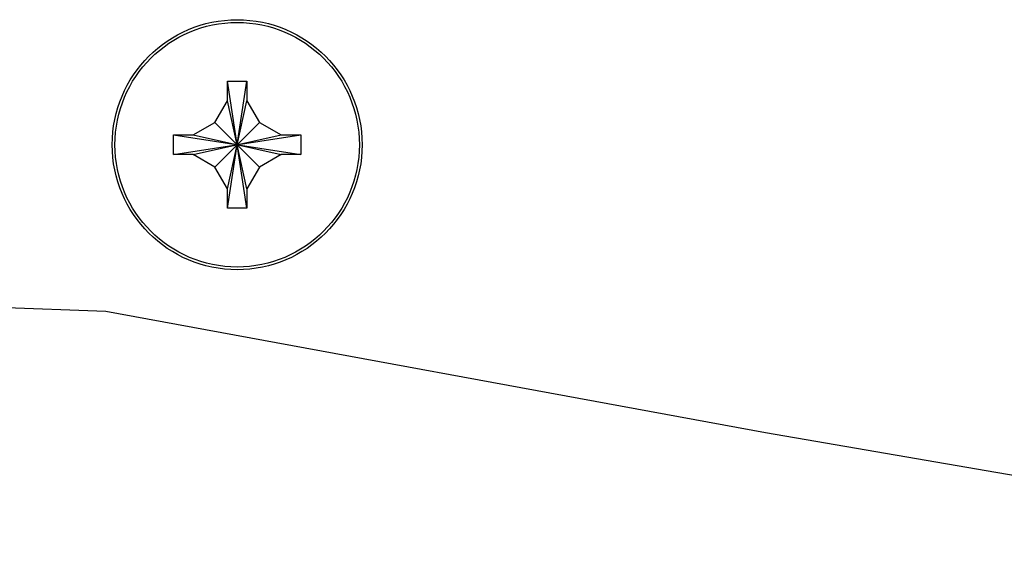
# Model space of a CAD drawing. Header units: inches. Extents: x 0 to 34, y 0 to 22.
# Tile 49 of 78: x 28.9 to 29.8, y 5 to 5.5. Entities that reach past the tile are written whole.
import ezdxf

# ---------------------------------------------------------------- set-up
doc = ezdxf.new("R2010")
doc.units = ezdxf.units.IN
doc.header["$LTSCALE"] = 1.87
doc.header["$MEASUREMENT"] = 0
doc.layers.get('0').update_dxf_attribs({"linetype": 'CONTINUOUS'})

msp = doc.modelspace()

# ---------------------------------------------------------------- linework, layer by layer
at = {"color": 7, "linetype": 'CONTINUOUS'}
for p, q in [((29.08683, 5.43864), (29.10483, 5.43864)), ((29.10483, 5.32164), (29.08683, 5.43864)), ((29.08683, 5.42064), (29.08683, 5.43864)), ((29.08683, 5.32164), (29.10483, 5.43864)), ((29.10483, 5.43864), (29.10483, 5.42064)), ((29.0753, 5.40067), (29.08683, 5.42064)), ((29.10483, 5.33964), (29.08683, 5.42064)), ((29.08683, 5.33964), (29.10483, 5.42064)), ((29.10483, 5.42064), (29.11636, 5.40067)), ((29.05533, 5.38914), (29.0753, 5.40067)), ((29.0753, 5.40067), (29.11636, 5.35961)), ((29.0753, 5.35961), (29.11636, 5.40067)), ((29.11636, 5.40067), (29.13633, 5.38914)), ((29.03733, 5.37114), (29.15433, 5.38914)), ((29.03733, 5.38914), (29.05533, 5.38914)), ((29.03733, 5.38914), (29.15433, 5.37114)), ((29.03733, 5.37114), (29.03733, 5.38914)), ((29.05533, 5.37114), (29.13633, 5.38914)), ((29.05533, 5.38914), (29.13633, 5.37114)), ((29.13633, 5.38914), (29.15433, 5.38914)), ((29.15433, 5.38914), (29.15433, 5.37114)), ((29.05533, 5.37114), (29.03733, 5.37114)), ((29.0753, 5.35961), (29.05533, 5.37114)), ((29.13633, 5.37114), (29.11636, 5.35961)), ((29.15433, 5.37114), (29.13633, 5.37114)), ((29.08683, 5.33964), (29.0753, 5.35961)), ((29.11636, 5.35961), (29.10483, 5.33964)), ((29.08683, 5.32164), (29.08683, 5.33964)), ((29.10483, 5.33964), (29.10483, 5.32164)), ((29.10483, 5.32164), (29.08683, 5.32164)), ((28.64178, 5.23895), (28.97503, 5.22712)), ((28.97503, 5.22712), (29.58198, 5.11542)), ((29.58198, 5.11542), (30.17405, 5.0135))]:
    msp.add_line(p, q, dxfattribs=at)
at = {"color": 3, "linetype": 'CONTINUOUS'}
msp.add_circle((29.09583, 5.38014), 0.115, dxfattribs=at)
at = {"color": 7, "linetype": 'CONTINUOUS'}
msp.add_circle((29.09583, 5.38014), 0.1125, dxfattribs=at)

doc.saveas('drawing.dxf')
